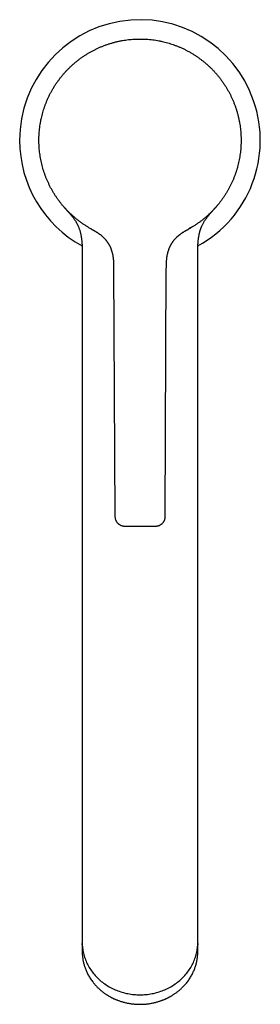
# Model space of a CAD drawing. Header units: millimetres. Extents: x 8 to 1191, y 12 to 1197.
# Tile 1 of 60: x 518 to 568, y 347 to 551. Entities that reach past the tile are written whole.
import ezdxf

# ---------------------------------------------------------------- set-up
doc = ezdxf.new("R2010")
doc.units = ezdxf.units.MM

msp = doc.modelspace()

# ---------------------------------------------------------------- linework, layer by layer
at = {"color": 7, "linetype": 'Continuous', "lineweight": 30}
for p, q in [((540, 546.63), (540, 546.63)), ((546.4, 546.63), (546.4, 546.63)), ((564.2, 526.28), (564.2, 525.87)), ((533.16, 507.43), (532.73, 507.67)), ((533.16, 507.43), (533.03, 507.5)), ((553.29, 507.46), (553.26, 507.44)), ((553.4, 507.52), (553.27, 507.44)), ((531.2, 501.63), (531.2, 381.36)), ((555.2, 381.36), (555.2, 501.63)), ((537.73, 499.36), (538.01, 447.87)), ((548.46, 447.87), (548.67, 499.36)), ((531.2, 361.42), (531.2, 359.57)), ((555.2, 359.57), (555.2, 361.42)), ((531.2, 359.06), (531.2, 357.62)), ((531.2, 357.59), (531.2, 357.62)), ((555.2, 357.62), (555.2, 359.06))]:
    msp.add_line(p, q, dxfattribs=at)
at = {"color": 7, "linetype": 'Continuous', "lineweight": 30, "flags": 128}
for points in [[(542.76, 546.87), (543.2, 546.87), (543.29, 546.87)], [(522.2, 525.8), (522.2, 525.87), (522.21, 526.26)], [(553.94, 507.83), (553.7, 507.69), (553.34, 507.49)], [(531.2, 359.57), (531.21, 359.28), (531.22, 359), (531.24, 358.71), (531.27, 358.43), (531.31, 358.15), (531.35, 357.86), (531.41, 357.58), (531.47, 357.3), (531.54, 357.03), (531.61, 356.75), (531.7, 356.48), (531.79, 356.2), (531.89, 355.93), (532, 355.67), (532.12, 355.4), (532.24, 355.14), (532.37, 354.88), (532.51, 354.63), (532.66, 354.38), (532.81, 354.13), (532.97, 353.88), (533.14, 353.64), (533.31, 353.41), (533.5, 353.17), (533.68, 352.94), (533.88, 352.72), (534.08, 352.5), (534.29, 352.29), (534.5, 352.08), (534.72, 351.87), (534.94, 351.68), (535.17, 351.48), (535.41, 351.3), (535.65, 351.11), (535.9, 350.94), (536.15, 350.77), (536.41, 350.6), (536.67, 350.44), (536.93, 350.29), (537.2, 350.15), (537.48, 350.01), (537.76, 349.87), (538.04, 349.75), (538.32, 349.63), (538.61, 349.52), (538.9, 349.41), (539.2, 349.31), (539.5, 349.22), (539.8, 349.14), (540.1, 349.06), (540.4, 348.99), (540.71, 348.93), (541.02, 348.87), (541.33, 348.82), (541.64, 348.78), (541.95, 348.75), (542.26, 348.72), (542.58, 348.7), (542.89, 348.69), (543.2, 348.69), (543.52, 348.69), (543.83, 348.7), (544.15, 348.72), (544.46, 348.75), (544.77, 348.78), (545.08, 348.82), (545.39, 348.87), (545.7, 348.93), (546.01, 348.99), (546.31, 349.06), (546.61, 349.14), (546.91, 349.22), (547.21, 349.31), (547.5, 349.41), (547.8, 349.52), (548.09, 349.63), (548.37, 349.75), (548.65, 349.87), (548.93, 350.01), (549.2, 350.15), (549.47, 350.29), (549.74, 350.44), (550, 350.6), (550.26, 350.77), (550.51, 350.94), (550.76, 351.11), (551, 351.3), (551.23, 351.48), (551.46, 351.68), (551.69, 351.87), (551.91, 352.08), (552.12, 352.29), (552.33, 352.5), (552.53, 352.72), (552.72, 352.94), (552.91, 353.17), (553.09, 353.41), (553.27, 353.64), (553.44, 353.88), (553.6, 354.13), (553.75, 354.38), (553.9, 354.63), (554.04, 354.88), (554.17, 355.14), (554.29, 355.4), (554.41, 355.67), (554.52, 355.93), (554.62, 356.2), (554.71, 356.48), (554.8, 356.75), (554.87, 357.03), (554.94, 357.3), (555, 357.58), (555.06, 357.86), (555.1, 358.15), (555.14, 358.43), (555.17, 358.71), (555.19, 359), (555.2, 359.28), (555.2, 359.57)], [(531.2, 359.06), (531.2, 359.15), (531.21, 359.31)], [(555.2, 359.31), (555.2, 359.25), (555.2, 359.06)]]:
    msp.add_lwpolyline(points, dxfattribs=at)
at = {"color": 7, "linetype": 'Continuous', "lineweight": 30}
for start, end in [(298.7703, 180), (180, 241.2316)]:
    msp.add_arc((543.2, 525.87), 25, start, end, dxfattribs=at)
for points, knots in [([(522.2, 525.87), (522.21, 526.09), (522.21, 526.53), (522.24, 527.19), (522.29, 527.85), (522.37, 528.51), (522.46, 529.16), (522.57, 529.81), (522.7, 530.44), (522.85, 531.04), (523.01, 531.63), (523.18, 532.21), (523.37, 532.78), (523.58, 533.35), (523.81, 533.93), (524.06, 534.52), (524.34, 535.12), (524.64, 535.7), (524.96, 536.28), (525.3, 536.85), (525.65, 537.41), (526.01, 537.94), (526.38, 538.44), (526.74, 538.92), (527.13, 539.39), (527.52, 539.85), (527.93, 540.29), (528.37, 540.74), (528.83, 541.19), (529.31, 541.63), (529.82, 542.06), (530.33, 542.47), (530.86, 542.87), (531.4, 543.25), (531.93, 543.6), (532.47, 543.92), (532.99, 544.23), (533.52, 544.51), (534.06, 544.78), (534.61, 545.04), (535.18, 545.29), (535.78, 545.52), (536.4, 545.75), (537.03, 545.95), (537.66, 546.13), (538.3, 546.3), (538.95, 546.44), (539.58, 546.56), (540.19, 546.66), (540.79, 546.74), (541.39, 546.8), (542, 546.84), (542.6, 546.87), (543, 546.87), (543.2, 546.87)], [0, 0, 0, 0, 0.02, 0.04, 0.06, 0.08, 0.1, 0.12, 0.14, 0.158333, 0.176666, 0.195, 0.213333, 0.231667, 0.25, 0.27, 0.29, 0.31, 0.33, 0.35, 0.37, 0.39, 0.408333, 0.426666, 0.445, 0.463333, 0.481667, 0.5, 0.52, 0.54, 0.56, 0.58, 0.6, 0.62, 0.64, 0.658333, 0.676666, 0.695, 0.713333, 0.731667, 0.75, 0.77, 0.79, 0.81, 0.83, 0.85, 0.87, 0.89, 0.908333, 0.926666, 0.945, 0.963333, 0.981667, 1, 1, 1, 1]), ([(543.2, 546.87), (543.42, 546.87), (543.86, 546.87), (544.52, 546.84), (545.18, 546.79), (545.84, 546.71), (546.49, 546.62), (547.14, 546.51), (547.77, 546.38), (548.37, 546.23), (548.96, 546.07), (549.54, 545.9), (550.11, 545.71), (550.68, 545.5), (551.26, 545.27), (551.85, 545.02), (552.44, 544.74), (553.03, 544.44), (553.61, 544.12), (554.18, 543.78), (554.74, 543.43), (555.27, 543.07), (555.77, 542.7), (556.25, 542.33), (556.72, 541.95), (557.18, 541.56), (557.62, 541.15), (558.07, 540.71), (558.52, 540.25), (558.96, 539.76), (559.39, 539.26), (559.8, 538.75), (560.2, 538.22), (560.58, 537.68), (560.93, 537.14), (561.25, 536.61), (561.56, 536.09), (561.84, 535.56), (562.11, 535.02), (562.37, 534.47), (562.62, 533.9), (562.85, 533.3), (563.08, 532.68), (563.28, 532.05), (563.46, 531.42), (563.63, 530.78), (563.77, 530.13), (563.89, 529.5), (563.99, 528.89), (564.07, 528.29), (564.13, 527.69), (564.17, 527.08), (564.2, 526.48), (564.2, 526.08), (564.2, 525.87)], [0, 0, 0, 0, 0.02, 0.04, 0.06, 0.08, 0.1, 0.12, 0.14, 0.158333, 0.176666, 0.195, 0.213333, 0.231667, 0.25, 0.27, 0.29, 0.31, 0.33, 0.35, 0.37, 0.39, 0.408333, 0.426666, 0.445, 0.463333, 0.481667, 0.5, 0.52, 0.54, 0.56, 0.58, 0.6, 0.62, 0.64, 0.658333, 0.676666, 0.695, 0.713333, 0.731667, 0.75, 0.77, 0.79, 0.81, 0.83, 0.85, 0.87, 0.89, 0.908333, 0.926666, 0.945, 0.963333, 0.981667, 1, 1, 1, 1]), ([(533.01, 507.52), (532.83, 507.62), (532.47, 507.82), (531.93, 508.15), (531.41, 508.5), (530.9, 508.85), (530.4, 509.23), (529.92, 509.61), (529.45, 510.01), (528.99, 510.42), (528.54, 510.84), (528.1, 511.28), (527.67, 511.74), (527.26, 512.21), (526.86, 512.69), (526.47, 513.18), (526.11, 513.68), (525.76, 514.18), (525.42, 514.7), (525.1, 515.22), (524.79, 515.77), (524.5, 516.32), (524.23, 516.88), (523.97, 517.45), (523.72, 518.02), (523.5, 518.6), (523.3, 519.18), (523.11, 519.76), (522.94, 520.36), (522.78, 520.96), (522.65, 521.57), (522.53, 522.18), (522.43, 522.8), (522.35, 523.42), (522.28, 524.03), (522.24, 524.65), (522.21, 525.26), (522.21, 525.67), (522.2, 525.87)], [0, 0, 0, 0, 0.028, 0.056, 0.084, 0.112, 0.14, 0.1675, 0.195, 0.2225, 0.25, 0.278, 0.306, 0.334, 0.362, 0.39, 0.4175, 0.445, 0.4725, 0.5, 0.528, 0.556, 0.584, 0.612, 0.64, 0.6675, 0.695, 0.7225, 0.75, 0.778, 0.806, 0.834, 0.862, 0.89, 0.9175, 0.945, 0.9725, 1, 1, 1, 1]), ([(564.2, 525.87), (564.2, 525.67), (564.2, 525.25), (564.17, 524.62), (564.12, 524), (564.06, 523.38), (563.98, 522.76), (563.87, 522.15), (563.76, 521.55), (563.62, 520.95), (563.47, 520.35), (563.3, 519.75), (563.1, 519.16), (562.9, 518.57), (562.67, 517.98), (562.43, 517.41), (562.17, 516.85), (561.9, 516.3), (561.61, 515.76), (561.3, 515.22), (560.98, 514.69), (560.64, 514.16), (560.28, 513.65), (559.91, 513.15), (559.53, 512.66), (559.13, 512.18), (558.72, 511.72), (558.3, 511.27), (557.87, 510.84), (557.41, 510.41), (556.95, 509.99), (556.47, 509.59), (555.98, 509.2), (555.48, 508.83), (554.97, 508.48), (554.46, 508.14), (553.93, 507.82), (553.58, 507.62), (553.4, 507.52)], [0, 0, 0, 0, 0.028, 0.056, 0.084, 0.112, 0.14, 0.1675, 0.195, 0.2225, 0.25, 0.278, 0.306, 0.334, 0.362, 0.39, 0.4175, 0.445, 0.4725, 0.5, 0.528, 0.556, 0.584, 0.612, 0.64, 0.6675, 0.695, 0.7225, 0.75, 0.778, 0.806, 0.834, 0.862, 0.89, 0.9175, 0.945, 0.9725, 1, 1, 1, 1]), ([(527.35, 512.1), (527.35, 512.1), (527.35, 512.1), (527.36, 512.09), (527.38, 512.07), (527.4, 512.04), (527.43, 512.02), (527.45, 512), (527.47, 511.97), (527.49, 511.94), (527.51, 511.92), (527.52, 511.91), (527.52, 511.91)], [0, 0, 0, 0, 0.067906, 0.178693, 0.274802, 0.363061, 0.443497, 0.537146, 0.648278, 0.776977, 0.951173, 1, 1, 1, 1]), ([(527.52, 511.91), (527.52, 511.91), (527.52, 511.91), (527.52, 511.91), (527.52, 511.91)], [0, 0, 0, 0, 0.335626, 1, 1, 1, 1]), ([(527.53, 511.9), (527.53, 511.9), (527.54, 511.89), (527.56, 511.87), (527.57, 511.86), (527.58, 511.85), (527.58, 511.84), (527.59, 511.83), (527.6, 511.82), (527.61, 511.81), (527.61, 511.81), (527.62, 511.8), (527.62, 511.8), (527.62, 511.8), (527.63, 511.79), (527.63, 511.79), (527.63, 511.79), (527.63, 511.79), (527.63, 511.79)], [0, 0, 0, 0, 0.070927, 0.139389, 0.195752, 0.237009, 0.293579, 0.364546, 0.43123, 0.488861, 0.534015, 0.566725, 0.622387, 0.691427, 0.77406, 0.870279, 0.979037, 1, 1, 1, 1]), ([(527.54, 511.89), (527.54, 511.88), (527.55, 511.87), (527.58, 511.85), (527.61, 511.81), (527.64, 511.77), (527.68, 511.73), (527.72, 511.69), (527.77, 511.64), (527.82, 511.57), (527.89, 511.5), (527.97, 511.41), (528.06, 511.31), (528.15, 511.2), (528.26, 511.09), (528.37, 510.97), (528.48, 510.84), (528.61, 510.68), (528.77, 510.5), (528.95, 510.28), (529.13, 510.06), (529.31, 509.83), (529.47, 509.61), (529.63, 509.38), (529.78, 509.15), (529.9, 508.95), (530.01, 508.76), (530.11, 508.59), (530.2, 508.41), (530.29, 508.23), (530.38, 508.03), (530.47, 507.82), (530.56, 507.59), (530.64, 507.35), (530.72, 507.09), (530.8, 506.81), (530.87, 506.52), (530.94, 506.22), (530.99, 505.91), (531.04, 505.59), (531.08, 505.24), (531.12, 504.88), (531.15, 504.49), (531.17, 504.1), (531.18, 503.71), (531.19, 503.3), (531.2, 502.88), (531.2, 502.45), (531.2, 502.03), (531.2, 501.75), (531.2, 501.63)], [0, 0, 0, 0, 0.002093, 0.013237, 0.02344, 0.033922, 0.043265, 0.05153, 0.058801, 0.068273, 0.078501, 0.0896, 0.101654, 0.114723, 0.128591, 0.14284, 0.157474, 0.172496, 0.195764, 0.219914, 0.24457, 0.268813, 0.292613, 0.31599, 0.338966, 0.361569, 0.378222, 0.394697, 0.411013, 0.428083, 0.44665, 0.466725, 0.487055, 0.508775, 0.531922, 0.556549, 0.582714, 0.607893, 0.634456, 0.662462, 0.691966, 0.723022, 0.755675, 0.789958, 0.82283, 0.857085, 0.892703, 0.929646, 0.96785, 1, 1, 1, 1]), ([(555.2, 501.63), (555.2, 501.76), (555.2, 502.05), (555.21, 502.49), (555.21, 502.93), (555.22, 503.36), (555.23, 503.77), (555.24, 504.15), (555.26, 504.51), (555.29, 504.83), (555.31, 505.13), (555.35, 505.41), (555.38, 505.68), (555.42, 505.93), (555.47, 506.18), (555.52, 506.43), (555.58, 506.69), (555.64, 506.91), (555.69, 507.12), (555.75, 507.3), (555.8, 507.45), (555.85, 507.57), (555.89, 507.67), (555.92, 507.75), (555.94, 507.81), (555.96, 507.86), (555.99, 507.93), (556.04, 508.06), (556.13, 508.25), (556.25, 508.5), (556.39, 508.75), (556.54, 509.01), (556.71, 509.28), (556.9, 509.55), (557.09, 509.82), (557.27, 510.05), (557.43, 510.25), (557.57, 510.42), (557.72, 510.59), (557.86, 510.75), (557.99, 510.91), (558.12, 511.05), (558.24, 511.18), (558.34, 511.3), (558.41, 511.38), (558.47, 511.44), (558.5, 511.47), (558.52, 511.5), (558.56, 511.54), (558.59, 511.57), (558.62, 511.61), (558.66, 511.66), (558.7, 511.7), (558.75, 511.75), (558.79, 511.8), (558.83, 511.84), (558.87, 511.89), (558.9, 511.93), (558.94, 511.97), (558.98, 512.01), (559.01, 512.05), (559.04, 512.08), (559.05, 512.1), (559.05, 512.1), (559.05, 512.1)], [0, 0, 0, 0, 0.0317, 0.06866, 0.104067, 0.137866, 0.170027, 0.200545, 0.22943, 0.254495, 0.278236, 0.300684, 0.321873, 0.341837, 0.360611, 0.382833, 0.403239, 0.421881, 0.438699, 0.453632, 0.466704, 0.476682, 0.485239, 0.492379, 0.496278, 0.500552, 0.505938, 0.51292, 0.533585, 0.555599, 0.578773, 0.602812, 0.627773, 0.653713, 0.680161, 0.706545, 0.724103, 0.741636, 0.759142, 0.776617, 0.793521, 0.809017, 0.823074, 0.835675, 0.846811, 0.850613, 0.854402, 0.858339, 0.86249, 0.868447, 0.874989, 0.882197, 0.895279, 0.90642, 0.916147, 0.925869, 0.935623, 0.945586, 0.956335, 0.966429, 0.977166, 0.988115, 0.999166, 1, 1, 1, 1]), ([(533.01, 507.52), (533.01, 507.51), (533.02, 507.51), (533.03, 507.51), (533.03, 507.5)], [0, 0, 0, 0, 0.500264, 1, 1, 1, 1]), ([(533.19, 507.42), (533.18, 507.42), (533.16, 507.43), (533.13, 507.45), (533.11, 507.46), (533.09, 507.47), (533.08, 507.48), (533.06, 507.48), (533.05, 507.49), (533.05, 507.5), (533.04, 507.5), (533.04, 507.5)], [0, 0, 0, 0, 0.111707, 0.262542, 0.369328, 0.480308, 0.595492, 0.714884, 0.838491, 0.947165, 1, 1, 1, 1]), ([(533.16, 507.43), (533.16, 507.43), (533.17, 507.43), (533.18, 507.42), (533.19, 507.41), (533.21, 507.41), (533.22, 507.4), (533.24, 507.39), (533.26, 507.38), (533.27, 507.37), (533.29, 507.36), (533.31, 507.35), (533.33, 507.34), (533.36, 507.33), (533.38, 507.31), (533.4, 507.3), (533.43, 507.29), (533.46, 507.27), (533.51, 507.24), (533.56, 507.21), (533.62, 507.18), (533.67, 507.15), (533.73, 507.12), (533.78, 507.09), (533.84, 507.05), (533.91, 507.02), (533.98, 506.97), (534.08, 506.91), (534.19, 506.84), (534.32, 506.76), (534.46, 506.67), (534.6, 506.57), (534.75, 506.47), (534.9, 506.36), (535.04, 506.25), (535.14, 506.16), (535.22, 506.1), (535.27, 506.06), (535.31, 506.02), (535.35, 505.98), (535.39, 505.94), (535.44, 505.9), (535.5, 505.84), (535.59, 505.76), (535.68, 505.67), (535.77, 505.57), (535.86, 505.48), (535.95, 505.38), (536.03, 505.28), (536.12, 505.18), (536.2, 505.07), (536.29, 504.96), (536.39, 504.83), (536.48, 504.69), (536.57, 504.55), (536.65, 504.42), (536.72, 504.3), (536.79, 504.19), (536.84, 504.09), (536.89, 504), (536.93, 503.92), (536.96, 503.85), (536.99, 503.79), (537.01, 503.74), (537.03, 503.71), (537.04, 503.68), (537.05, 503.67), (537.05, 503.65), (537.06, 503.64), (537.07, 503.61), (537.09, 503.56), (537.12, 503.5), (537.15, 503.42), (537.19, 503.32), (537.23, 503.2), (537.27, 503.06), (537.32, 502.9), (537.38, 502.71), (537.43, 502.5), (537.49, 502.28), (537.53, 502.07), (537.56, 501.9), (537.58, 501.76), (537.6, 501.65), (537.62, 501.53), (537.63, 501.4), (537.65, 501.27), (537.66, 501.13), (537.68, 500.98), (537.69, 500.8), (537.7, 500.6), (537.72, 500.37), (537.72, 500.13), (537.73, 499.88), (537.73, 499.62), (537.73, 499.45), (537.73, 499.36)], [0, 0, 0, 0, 0.026327, 0.05128, 0.074857, 0.097059, 0.117886, 0.137339, 0.155418, 0.172125, 0.187463, 0.201434, 0.214042, 0.225293, 0.235194, 0.243757, 0.251, 0.256951, 0.266362, 0.275373, 0.284162, 0.292731, 0.301081, 0.309215, 0.317136, 0.324849, 0.335047, 0.345905, 0.357553, 0.370059, 0.38349, 0.397906, 0.410827, 0.424527, 0.43775, 0.44949, 0.45428, 0.458772, 0.462953, 0.466781, 0.470427, 0.474924, 0.480438, 0.489322, 0.499061, 0.508628, 0.518034, 0.527287, 0.536395, 0.545454, 0.555312, 0.566247, 0.578321, 0.591576, 0.606037, 0.617673, 0.629021, 0.639363, 0.648691, 0.657, 0.66429, 0.67056, 0.675812, 0.680047, 0.683269, 0.685479, 0.686679, 0.687256, 0.688542, 0.690653, 0.693591, 0.698557, 0.704876, 0.712543, 0.721553, 0.731897, 0.743566, 0.756537, 0.774257, 0.790505, 0.805302, 0.81868, 0.827375, 0.835398, 0.843894, 0.854084, 0.863234, 0.873347, 0.884378, 0.896276, 0.911492, 0.927744, 0.944905, 0.962813, 0.981267, 1, 1, 1, 1]), ([(548.67, 499.36), (548.68, 499.46), (548.68, 499.66), (548.68, 499.96), (548.69, 500.27), (548.7, 500.57), (548.72, 500.86), (548.75, 501.15), (548.78, 501.42), (548.81, 501.67), (548.85, 501.93), (548.9, 502.18), (548.96, 502.42), (549.01, 502.64), (549.07, 502.84), (549.13, 503.03), (549.19, 503.19), (549.24, 503.34), (549.29, 503.46), (549.32, 503.55), (549.35, 503.61), (549.37, 503.67), (549.4, 503.72), (549.41, 503.76), (549.43, 503.8), (549.45, 503.84), (549.47, 503.89), (549.51, 503.95), (549.54, 504.03), (549.59, 504.12), (549.64, 504.21), (549.69, 504.3), (549.74, 504.39), (549.8, 504.49), (549.87, 504.59), (549.93, 504.69), (549.99, 504.77), (550.05, 504.86), (550.12, 504.96), (550.21, 505.07), (550.31, 505.2), (550.44, 505.35), (550.55, 505.48), (550.66, 505.6), (550.75, 505.69), (550.84, 505.78), (550.92, 505.86), (550.99, 505.92), (551.06, 505.98), (551.11, 506.03), (551.16, 506.07), (551.19, 506.1), (551.23, 506.13), (551.26, 506.15), (551.29, 506.18), (551.33, 506.22), (551.38, 506.26), (551.44, 506.3), (551.52, 506.37), (551.62, 506.44), (551.73, 506.52), (551.84, 506.59), (551.95, 506.67), (552.07, 506.75), (552.21, 506.84), (552.34, 506.92), (552.45, 506.99), (552.54, 507.04), (552.6, 507.07), (552.66, 507.1), (552.7, 507.13), (552.75, 507.16), (552.78, 507.18), (552.82, 507.19), (552.85, 507.21), (552.88, 507.23), (552.91, 507.25), (552.94, 507.27), (552.98, 507.28), (553.01, 507.3), (553.05, 507.32), (553.08, 507.34), (553.11, 507.36), (553.14, 507.37), (553.17, 507.39), (553.2, 507.4), (553.22, 507.42), (553.25, 507.43), (553.26, 507.44), (553.27, 507.44)], [0, 0, 0, 0, 0.021739, 0.04379, 0.065853, 0.08771, 0.109197, 0.129806, 0.149812, 0.169116, 0.187629, 0.207592, 0.226292, 0.243619, 0.259556, 0.274279, 0.287761, 0.29997, 0.310879, 0.316415, 0.321537, 0.32623, 0.33035, 0.333858, 0.336754, 0.339832, 0.343902, 0.349231, 0.355649, 0.363154, 0.371174, 0.378931, 0.386419, 0.395558, 0.404262, 0.412532, 0.420369, 0.427822, 0.435919, 0.446823, 0.45919, 0.47301, 0.488271, 0.497582, 0.507277, 0.516321, 0.524403, 0.531529, 0.537705, 0.542935, 0.547225, 0.551119, 0.55405, 0.556715, 0.560095, 0.564216, 0.569093, 0.57474, 0.583302, 0.593236, 0.604578, 0.617036, 0.629098, 0.640548, 0.657258, 0.672346, 0.685764, 0.693935, 0.701304, 0.707863, 0.71361, 0.71871, 0.723774, 0.730022, 0.737516, 0.746293, 0.756378, 0.767784, 0.782143, 0.798185, 0.815918, 0.835349, 0.85648, 0.879314, 0.902405, 0.927012, 0.953135, 0.980774, 1, 1, 1, 1]), ([(555.2, 501.63), (555.2, 501.63), (555.2, 501.63), (555.2, 501.63), (555.2, 501.63)], [0, 0, 0, 0, 0.048525, 1, 1, 1, 1]), ([(538.01, 447.87), (538.01, 447.8), (538.01, 447.66), (538.05, 447.46), (538.1, 447.27), (538.16, 447.1), (538.23, 446.95), (538.31, 446.81), (538.38, 446.7), (538.46, 446.6), (538.53, 446.52), (538.61, 446.44), (538.69, 446.36), (538.8, 446.28), (538.92, 446.19), (539.08, 446.1), (539.23, 446.03), (539.39, 445.97), (539.54, 445.93), (539.66, 445.9), (539.75, 445.89), (539.8, 445.89), (539.86, 445.88), (539.93, 445.88), (539.98, 445.88), (540.01, 445.87)], [0, 0, 0, 0, 0.0677277, 0.1329249, 0.1948578, 0.2528891, 0.3064926, 0.3552553, 0.3988715, 0.4371289, 0.4719614, 0.5073237, 0.5432659, 0.5797294, 0.635251, 0.6915659, 0.7468608, 0.7982003, 0.8509574, 0.9004634, 0.9161457, 0.9318971, 0.9494668, 0.9722007, 1, 1, 1, 1]), ([(546.46, 445.87), (546.49, 445.88), (546.55, 445.88), (546.62, 445.88), (546.68, 445.89), (546.73, 445.89), (546.78, 445.9), (546.86, 445.91), (546.96, 445.94), (547.09, 445.98), (547.24, 446.03), (547.39, 446.1), (547.54, 446.19), (547.67, 446.28), (547.77, 446.36), (547.86, 446.44), (547.93, 446.52), (548.01, 446.61), (548.08, 446.7), (548.16, 446.81), (548.24, 446.95), (548.31, 447.1), (548.37, 447.27), (548.42, 447.46), (548.45, 447.66), (548.46, 447.8), (548.46, 447.87)], [0, 0, 0, 0, 0.029335, 0.052949, 0.070983, 0.087673, 0.104283, 0.120803, 0.159942, 0.201814, 0.253151, 0.308443, 0.364753, 0.42027, 0.456731, 0.492671, 0.528031, 0.562863, 0.601123, 0.644741, 0.693505, 0.74711, 0.805142, 0.867075, 0.932273, 1, 1, 1, 1]), ([(540.01, 445.87), (540.01, 445.87), (540.01, 445.87), (540.05, 445.87), (540.1, 445.87), (540.17, 445.87), (540.26, 445.87), (540.37, 445.87), (540.5, 445.87), (540.64, 445.87), (540.8, 445.87), (540.97, 445.87), (541.16, 445.87), (541.36, 445.87), (541.57, 445.87), (541.8, 445.87), (542.03, 445.87), (542.27, 445.87), (542.52, 445.87), (542.77, 445.87), (543.02, 445.87), (543.19, 445.87), (543.27, 445.87)], [0, 0, 0, 0, 0.049693, 0.099667, 0.149877, 0.199852, 0.250001, 0.300249, 0.350195, 0.40041, 0.450425, 0.500031, 0.54973, 0.599702, 0.649901, 0.699861, 0.749996, 0.800915, 0.851065, 0.900751, 0.95029, 1, 1, 1, 1]), ([(543.27, 445.87), (543.35, 445.87), (543.52, 445.87), (543.77, 445.87), (544.02, 445.87), (544.26, 445.87), (544.5, 445.87), (544.73, 445.87), (544.95, 445.87), (545.16, 445.87), (545.35, 445.87), (545.54, 445.87), (545.71, 445.87), (545.86, 445.87), (546, 445.87), (546.12, 445.87), (546.22, 445.87), (546.31, 445.87), (546.38, 445.87), (546.43, 445.87), (546.46, 445.87), (546.46, 445.87), (546.46, 445.87)], [0, 0, 0, 0, 0.04968, 0.099661, 0.149878, 0.199843, 0.249975, 0.300912, 0.351074, 0.400766, 0.450298, 0.499986, 0.549741, 0.599309, 0.649004, 0.699137, 0.750013, 0.800948, 0.851108, 0.900795, 0.950321, 1, 1, 1, 1]), ([(531.2, 381.36), (531.2, 381.18), (531.2, 380.83), (531.2, 380.3), (531.2, 379.79), (531.2, 379.28), (531.2, 378.8), (531.2, 378.33), (531.2, 377.87), (531.2, 377.43), (531.2, 376.98), (531.2, 376.52), (531.2, 376.04), (531.2, 375.59), (531.2, 375.15), (531.2, 374.73), (531.2, 374.32), (531.2, 373.92), (531.2, 373.53), (531.2, 373.15), (531.2, 372.8), (531.2, 372.47), (531.2, 372.16), (531.2, 371.88), (531.2, 371.62), (531.2, 371.39), (531.2, 371.17), (531.2, 370.95), (531.2, 370.73), (531.2, 370.49), (531.2, 370.23), (531.2, 369.95), (531.2, 369.65), (531.2, 369.34), (531.2, 369.01), (531.2, 368.67), (531.2, 368.33), (531.2, 368), (531.2, 367.66), (531.2, 367.31), (531.2, 366.96), (531.2, 366.6), (531.2, 366.25), (531.2, 365.92), (531.2, 365.6), (531.2, 365.29), (531.2, 364.97), (531.2, 364.65), (531.2, 364.33), (531.2, 364.02), (531.2, 363.71), (531.2, 363.4), (531.2, 363.09), (531.2, 362.78), (531.2, 362.48), (531.2, 362.19), (531.2, 361.9), (531.2, 361.64), (531.2, 361.49), (531.2, 361.43)], [0, 0, 0, 0, 0.02163, 0.042773, 0.06343, 0.083601, 0.103285, 0.122144, 0.140534, 0.158455, 0.175906, 0.19607, 0.215568, 0.234402, 0.252571, 0.270075, 0.286914, 0.304527, 0.321347, 0.337377, 0.352615, 0.367062, 0.380718, 0.393582, 0.404679, 0.415111, 0.424878, 0.434291, 0.444311, 0.455004, 0.467436, 0.48067, 0.494705, 0.509541, 0.525178, 0.541617, 0.558858, 0.575365, 0.592546, 0.6104, 0.628927, 0.648128, 0.668001, 0.685532, 0.703556, 0.722073, 0.741082, 0.760583, 0.780216, 0.800324, 0.820907, 0.841964, 0.863941, 0.886413, 0.909379, 0.93284, 0.956795, 0.981247, 1, 1, 1, 1]), ([(555.2, 361.43), (555.2, 361.49), (555.2, 361.64), (555.2, 361.88), (555.2, 362.15), (555.2, 362.43), (555.2, 362.71), (555.2, 362.99), (555.2, 363.28), (555.2, 363.57), (555.2, 363.87), (555.2, 364.17), (555.2, 364.46), (555.2, 364.76), (555.2, 365.05), (555.2, 365.34), (555.2, 365.64), (555.2, 365.93), (555.2, 366.22), (555.2, 366.5), (555.2, 366.77), (555.2, 367.02), (555.2, 367.26), (555.2, 367.48), (555.2, 367.69), (555.2, 367.88), (555.2, 368.07), (555.2, 368.27), (555.2, 368.5), (555.2, 368.74), (555.2, 369.02), (555.2, 369.31), (555.2, 369.62), (555.2, 369.95), (555.2, 370.3), (555.2, 370.67), (555.2, 371.04), (555.2, 371.42), (555.2, 371.82), (555.2, 372.24), (555.2, 372.67), (555.2, 373.11), (555.2, 373.54), (555.2, 373.96), (555.2, 374.4), (555.2, 374.85), (555.2, 375.31), (555.2, 375.79), (555.2, 376.28), (555.2, 376.78), (555.2, 377.3), (555.2, 377.83), (555.2, 378.39), (555.2, 378.96), (555.2, 379.54), (555.2, 380.14), (555.2, 380.75), (555.2, 381.16), (555.2, 381.36)], [0, 0, 0, 0, 0.017924, 0.041428, 0.064325, 0.086615, 0.1083, 0.129379, 0.149853, 0.169721, 0.189885, 0.209384, 0.228218, 0.246388, 0.263892, 0.280731, 0.298343, 0.315163, 0.331192, 0.34643, 0.360876, 0.374532, 0.387396, 0.398493, 0.408924, 0.418692, 0.428105, 0.438125, 0.448818, 0.461251, 0.474485, 0.48852, 0.503357, 0.518994, 0.535432, 0.552672, 0.569179, 0.586359, 0.604213, 0.62274, 0.64194, 0.661814, 0.679346, 0.69737, 0.715887, 0.734896, 0.754397, 0.774029, 0.794136, 0.814718, 0.835775, 0.857751, 0.880223, 0.903189, 0.92665, 0.950605, 0.975055, 1, 1, 1, 1]), ([(531.2, 357.61), (531.2, 357.56), (531.21, 357.45), (531.21, 357.28), (531.22, 357.09), (531.23, 356.89), (531.25, 356.68), (531.28, 356.46), (531.31, 356.22), (531.34, 355.98), (531.39, 355.71), (531.45, 355.41), (531.53, 355.09), (531.62, 354.77), (531.73, 354.43), (531.85, 354.09), (531.99, 353.75), (532.14, 353.4), (532.31, 353.05), (532.49, 352.7), (532.7, 352.35), (532.93, 351.99), (533.17, 351.64), (533.41, 351.32), (533.63, 351.05), (533.82, 350.82), (534.03, 350.59), (534.24, 350.37), (534.46, 350.15), (534.7, 349.93), (534.94, 349.71), (535.19, 349.5), (535.44, 349.31), (535.67, 349.13), (535.89, 348.98), (536.1, 348.84), (536.29, 348.71), (536.48, 348.59), (536.65, 348.48), (536.83, 348.38), (536.99, 348.29), (537.15, 348.2), (537.3, 348.13), (537.41, 348.07), (537.5, 348.03), (537.56, 348), (537.61, 347.97), (537.66, 347.95), (537.71, 347.93), (537.77, 347.9), (537.85, 347.86), (537.95, 347.82), (538.08, 347.76), (538.24, 347.69), (538.44, 347.61), (538.69, 347.52), (538.96, 347.42), (539.25, 347.32), (539.57, 347.23), (539.9, 347.14), (540.24, 347.05), (540.56, 346.98), (540.88, 346.92), (541.21, 346.87), (541.55, 346.82), (541.91, 346.78), (542.28, 346.75), (542.66, 346.73), (543.04, 346.72), (543.44, 346.72), (543.85, 346.73), (544.25, 346.76), (544.65, 346.79), (545.03, 346.84), (545.39, 346.9), (545.74, 346.96), (546.07, 347.03), (546.4, 347.11), (546.73, 347.2), (547.05, 347.29), (547.35, 347.39), (547.6, 347.47), (547.8, 347.55), (547.96, 347.61), (548.12, 347.67), (548.26, 347.73), (548.39, 347.79), (548.5, 347.84), (548.6, 347.88), (548.67, 347.92), (548.74, 347.94), (548.79, 347.97), (548.83, 347.99), (548.89, 348.02), (548.98, 348.06), (549.09, 348.12), (549.22, 348.19), (549.36, 348.26), (549.52, 348.35), (549.68, 348.44), (549.86, 348.55), (550.05, 348.67), (550.26, 348.8), (550.48, 348.95), (550.71, 349.11), (550.95, 349.29), (551.2, 349.49), (551.46, 349.71), (551.73, 349.94), (551.99, 350.19), (552.26, 350.47), (552.55, 350.78), (552.85, 351.12), (553.12, 351.47), (553.37, 351.82), (553.6, 352.17), (553.81, 352.52), (554.01, 352.87), (554.19, 353.23), (554.35, 353.58), (554.5, 353.93), (554.63, 354.28), (554.74, 354.62), (554.84, 354.96), (554.92, 355.26), (554.98, 355.51), (555.02, 355.72), (555.06, 355.93), (555.09, 356.14), (555.12, 356.34), (555.14, 356.54), (555.16, 356.74), (555.18, 356.91), (555.19, 357.07), (555.19, 357.2), (555.2, 357.31), (555.2, 357.39), (555.2, 357.47), (555.2, 357.53), (555.2, 357.58), (555.2, 357.61), (555.2, 357.62)], [0, 0, 0, 0, 0.004145, 0.009111, 0.014486, 0.020271, 0.026467, 0.032952, 0.039835, 0.047106, 0.054637, 0.063887, 0.073447, 0.083317, 0.093497, 0.103987, 0.114787, 0.125604, 0.136715, 0.14812, 0.159818, 0.17181, 0.184096, 0.196675, 0.205052, 0.213555, 0.222183, 0.230936, 0.239724, 0.248205, 0.257763, 0.266848, 0.275461, 0.283601, 0.290898, 0.297769, 0.304213, 0.310231, 0.315822, 0.320986, 0.326525, 0.331471, 0.335825, 0.339587, 0.341765, 0.343681, 0.345337, 0.346733, 0.348014, 0.349671, 0.352157, 0.355221, 0.358861, 0.362964, 0.369504, 0.376614, 0.384294, 0.392545, 0.401367, 0.410759, 0.420722, 0.428932, 0.437493, 0.446404, 0.455667, 0.465279, 0.475062, 0.485183, 0.495554, 0.505717, 0.516934, 0.527796, 0.538305, 0.54846, 0.558261, 0.567708, 0.576801, 0.585541, 0.594909, 0.603834, 0.612315, 0.620352, 0.625177, 0.629827, 0.634301, 0.638553, 0.642343, 0.645693, 0.64853, 0.650854, 0.652665, 0.653987, 0.655341, 0.656932, 0.659628, 0.662964, 0.666939, 0.671554, 0.676216, 0.681388, 0.687069, 0.693261, 0.699964, 0.707176, 0.714899, 0.723133, 0.73204, 0.741477, 0.751437, 0.761531, 0.77152, 0.784443, 0.797188, 0.809753, 0.82182, 0.833717, 0.845443, 0.857, 0.868387, 0.879604, 0.890651, 0.901312, 0.91181, 0.922144, 0.932314, 0.938624, 0.944869, 0.951049, 0.957165, 0.963053, 0.969226, 0.974846, 0.979915, 0.984433, 0.988399, 0.991283, 0.993786, 0.995907, 0.997648, 0.99901, 1, 1, 1, 1])]:
    msp.add_open_spline(points, degree=3, knots=knots, dxfattribs=at)

doc.saveas('drawing.dxf')
